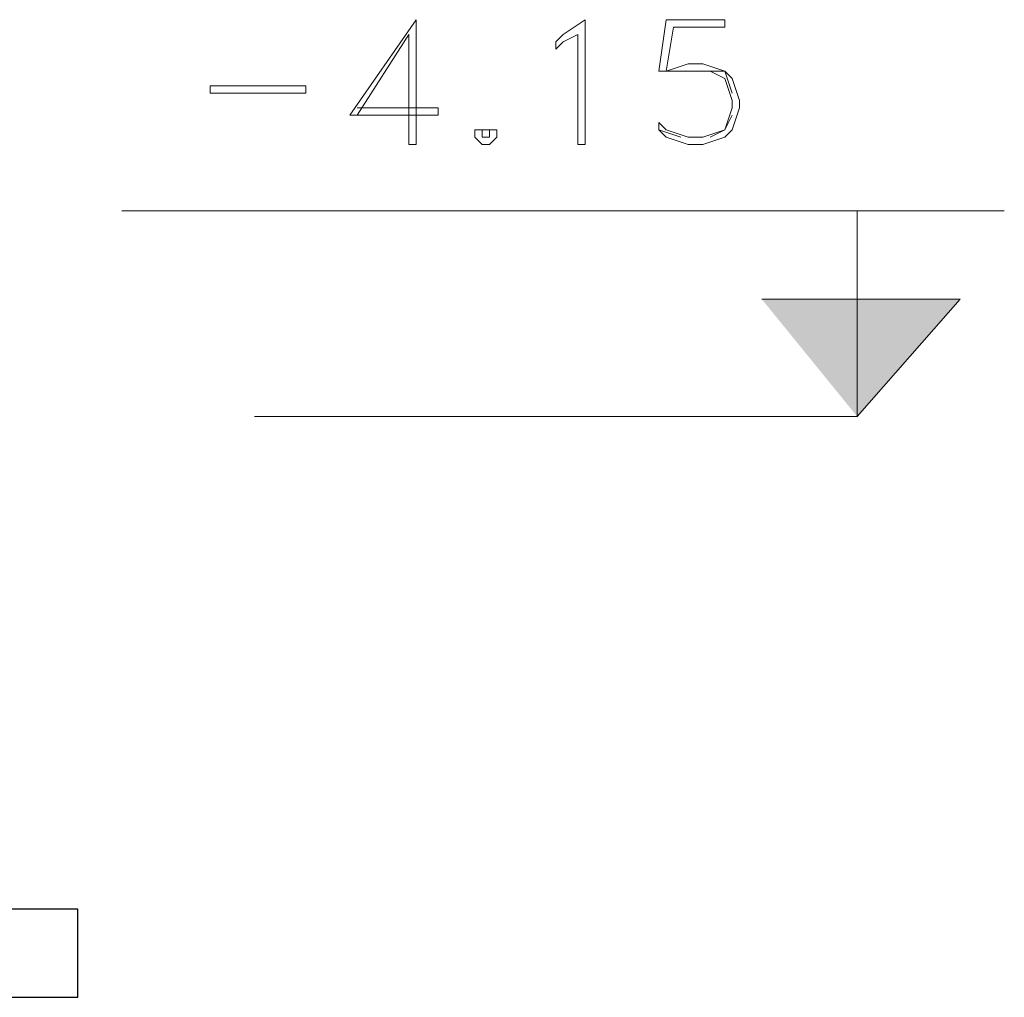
# Model space of a CAD drawing. Header units: metres. Extents: x 5.7 to 89.8, y 4 to 63.5.
# Tile 100 of 256: x 22.4 to 23.7, y 44.6 to 45.9. Entities that reach past the tile are written whole.
import ezdxf

# ---------------------------------------------------------------- set-up
doc = ezdxf.new("R2010")
doc.units = ezdxf.units.M
doc.header["$MEASUREMENT"] = 0
doc.layers.add('PDF17_textt', color=7, linetype='Continuous')
doc.layers.add('PDF17_wall', color=7, linetype='Continuous')

msp = doc.modelspace()

# ---------------------------------------------------------------- linework, layer by layer
at = {"layer": 'PDF17_textt', "lineweight": 20}
for points in [[(22.8869, 45.7835), (22.9544, 45.8895), (22.9544, 45.745), (22.964, 45.745), (22.964, 45.9087), (22.8773, 45.7835), (22.9929, 45.7835), (22.9929, 45.7931), (22.8869, 45.7931)], [(23.3781, 45.7835), (23.3685, 45.7643), (23.3396, 45.7546), (23.3203, 45.7546), (23.2915, 45.7643), (23.2818, 45.7739), (23.2818, 45.7643), (23.2915, 45.7546), (23.3203, 45.745), (23.3396, 45.745), (23.3685, 45.7546), (23.3781, 45.7643), (23.3878, 45.7931), (23.3878, 45.8028), (23.3781, 45.8317), (23.3685, 45.8413), (23.3396, 45.8509), (23.3203, 45.8509), (23.2915, 45.8413), (23.3011, 45.8991), (23.3685, 45.8991), (23.3685, 45.9087), (23.2915, 45.9087), (23.2818, 45.8413), (23.2915, 45.8413), (23.3107, 45.8413), (23.3396, 45.8413), (23.3685, 45.8413), (23.3781, 45.8124)], [(23.3492, 45.8413), (23.3685, 45.8317), (23.3781, 45.8028), (23.3781, 45.7931), (23.3685, 45.7643), (23.3492, 45.7546)], [(23.3107, 45.7546), (23.2818, 45.7643)], [(23.7345, 45.6583), (22.5787, 45.6583)], [(23.6767, 45.5427), (23.4167, 45.5427), (23.6767, 45.5427), (23.5419, 45.3886), (23.5419, 45.6583)], [(23.5419, 45.3886), (22.7521, 45.3886)]]:
    msp.add_lwpolyline(points, dxfattribs=at)
for points in [[(23.1855, 45.745), (23.1759, 45.745), (23.1759, 45.8895), (23.1566, 45.8798), (23.147, 45.8702), (23.147, 45.8798), (23.1566, 45.8895), (23.1855, 45.9087)], [(22.8195, 45.8124), (22.6943, 45.8124), (22.6943, 45.822), (22.8195, 45.822)], [(23.0507, 45.7643), (23.041, 45.7643), (23.041, 45.7546), (23.0507, 45.745), (23.0603, 45.745), (23.0699, 45.7546), (23.0699, 45.7643), (23.0603, 45.7643), (23.0507, 45.7643), (23.0507, 45.7546), (23.0603, 45.7546), (23.0603, 45.7643)]]:
    msp.add_lwpolyline(points, close=True, dxfattribs=at)
at = {"layer": 'PDF17_textt', "transparency": 33554559}
for points in [[(23.4167, 45.5427), (23.5419, 45.5427), (23.5419, 45.3886)], [(23.5419, 45.5427), (23.5419, 45.3886), (23.6767, 45.5427)]]:
    msp.add_solid(points, dxfattribs=at)
at = {"layer": 'PDF17_wall', "lineweight": 25}
msp.add_lwpolyline([(21.423, 44.6278), (22.521, 44.6278), (22.521, 44.7433), (21.423, 44.7433)], close=True, dxfattribs=at)

doc.saveas('drawing.dxf')
